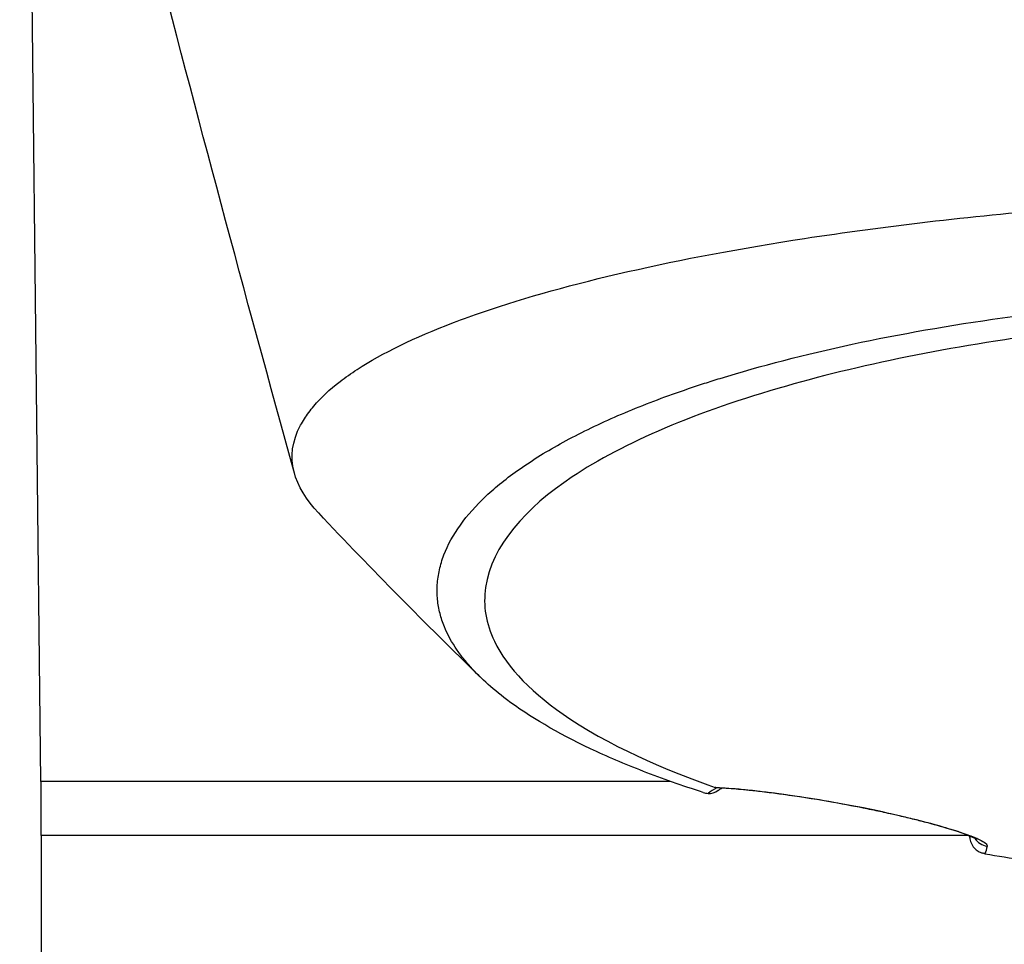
# Model space of a CAD drawing. Header units: millimetres. Extents: x 0 to 4378, y 0 to 2376.
# Tile 136 of 256: x 738 to 765, y 1535 to 1561. Entities that reach past the tile are written whole.
import ezdxf

# ---------------------------------------------------------------- set-up
doc = ezdxf.new("R2010")
doc.units = ezdxf.units.MM
doc.header["$LTSCALE"] = 0.2

# ---------------------------------------------------------------- blocks, each defined once
blk = doc.blocks.new('A$Cd3ae7b64')
for p, q in [((-39.006, 937.7), (-39.423, 975.06)), ((-21.493, 937.7), (-39.006, 937.7)), ((-39, 936.2), (-39, 937.7)), ((-13.217, 936.2), (-39, 936.2)), ((-13.217, 936.2), (-39, 936.2)), ((-39, 936.2), (-39, 931.7))]:
    blk.add_line(p, q)
for centre, major_axis, ratio, start_param, end_param in [((-17.731, 936.85), (3.301, 0.414), 0.418745, 2.365374, 2.483924), ((-16.864, 937.61), (-0.087, -0.492), 0.183942, 6.158155, 6.28084), ((-16.864, 937.61), (-0.087, -0.492), 0.183942, 6.28084, 6.283185), ((-16.89, 1146.026), (-4.641, 215.444), 0.016475, 2.912706, 2.912785), ((-12.615, 936.396), (-0.486, 0.116), 0.997249, 0.822687, 1.654034)]:
    blk.add_ellipse(centre, major_axis=major_axis, ratio=ratio, start_param=start_param, end_param=end_param)
for points in [[(-31.947, 946.268), (-34.732, 956.264), (-37.272, 966.25), (-39.592, 975.751)], [(-26.795, 940.611), (-28.291, 942.074), (-29.805, 943.591), (-31.278, 945.164)], [(-20.449, 937.367), (-20.36, 937.359), (-20.258, 937.394), (-20.168, 937.455)], [(-20.168, 937.52), (-20.181, 937.52), (-20.194, 937.521), (-20.207, 937.523)], [(-20.061, 937.515), (-20.097, 937.492), (-20.131, 937.47), (-20.163, 937.448)], [(-13.174, 936.145), (-13.175, 936.158), (-13.176, 936.171), (-13.178, 936.184)], [(-13.176, 936.18), (-13.175, 936.181), (-13.175, 936.182), (-13.175, 936.183)], [(-12.69, 935.903), (-12.71, 935.815), (-12.73, 935.746), (-12.75, 935.691)]]:
    blk.add_open_spline(points, degree=3)
for points, knots in [([(-31.28, 945.164), (-31.947, 945.876), (-32.269, 946.705), (-31.75, 947.658), (-31.715, 947.716), (-31.638, 947.837), (-31.596, 947.898), (-31.509, 948.016), (-31.463, 948.075), (-31.22, 948.366), (-30.976, 948.594), (-30.536, 948.932), (-30.376, 949.044), (-29.508, 949.606), (-28.615, 950.043), (-27.265, 950.556), (-26.987, 950.656), (-24.346, 951.559), (-21.31, 952.25), (-15.568, 953.131), (-13.191, 953.41), (-9.442, 953.726), (-8.166, 953.812), (-5.586, 953.956), (-4.261, 954.013), (-2.933, 954.047)], [1.08774, 1.08774, 1.08774, 1.08774, 1.428405, 1.428405, 1.450296, 1.450296, 1.471663, 1.471663, 1.492327, 1.492327, 1.574835, 1.574835, 1.616316, 1.616316, 1.784634, 1.784634, 1.826029, 1.826029, 2.164003, 2.164003, 2.373598, 2.373598, 2.479923, 2.479923, 2.586935, 2.586935, 2.586935, 2.586935]), ([(-20.581, 937.393), (-21.167, 937.58), (-21.725, 937.777), (-22.772, 938.183), (-23.264, 938.394), (-24.638, 939.044), (-25.419, 939.503), (-26.472, 940.294), (-26.828, 940.619), (-27.191, 941.037), (-27.262, 941.126), (-27.361, 941.258), (-27.394, 941.303), (-27.576, 941.567), (-27.694, 941.787), (-27.831, 942.123), (-27.872, 942.244), (-27.936, 942.496), (-27.959, 942.626), (-27.985, 942.891), (-27.987, 943.028), (-27.97, 943.305), (-27.95, 943.444), (-27.889, 943.721), (-27.847, 943.859), (-27.58, 944.559), (-27.185, 945.106), (-26.486, 945.761), (-26.342, 945.886), (-25.869, 946.267), (-25.508, 946.519), (-24.707, 947.013), (-24.265, 947.254), (-23.549, 947.603), (-23.304, 947.716), (-22.797, 947.938), (-22.535, 948.047), (-21.999, 948.259), (-21.72, 948.364), (-21.147, 948.569), (-20.844, 948.671), (-20.405, 948.814), (-20.262, 948.859), (-17.851, 949.605), (-15.19, 950.176), (-11.896, 950.639), (-11.527, 950.688), (-10.501, 950.816), (-9.837, 950.889), (-8.16, 951.052), (-7.133, 951.131), (-5.569, 951.224), (-5.045, 951.251), (-3.992, 951.295), (-3.464, 951.313), (-2.933, 951.326)], [0.00002, 0.00002, 0.00002, 0.00002, 0.259158, 0.259158, 0.518708, 0.518708, 1.038075, 1.038075, 1.384705, 1.384705, 1.477831, 1.477831, 1.526561, 1.526561, 1.759973, 1.759973, 1.890971, 1.890971, 2.029156, 2.029156, 2.171186, 2.171186, 2.316283, 2.316283, 2.460898, 2.460898, 3.049329, 3.049329, 3.189055, 3.189055, 3.478614, 3.478614, 3.769885, 3.769885, 3.913253, 3.913253, 4.056001, 4.056001, 4.19686, 4.19686, 4.341119, 4.341119, 4.411312, 4.411312, 5.498875, 5.498875, 5.634552, 5.634552, 5.872375, 5.872375, 6.229939, 6.229939, 6.408513, 6.408513, 6.587137, 6.587137, 6.587137, 6.587137]), ([(0.009, 950.824), (-1.128, 950.824), (-2.276, 950.804), (-4.534, 950.726), (-5.688, 950.665), (-8.127, 950.483), (-9.404, 950.355), (-13.452, 949.839), (-16.034, 949.329), (-20.77, 947.98), (-22.793, 947.122), (-25.516, 945.306), (-26.47, 944.258), (-26.709, 942.587), (-26.63, 942.09), (-26.035, 940.853), (-25.328, 940.129), (-22.925, 938.537), (-21.315, 937.909), (-20.252, 937.534)], [-3.557548, -3.557548, -3.557548, -3.557548, -3.349945, -3.349945, -3.131371, -3.131371, -2.88131, -2.88131, -2.314192, -2.314192, -1.681115, -1.681115, -1.111984, -1.111984, -0.864569, -0.864569, -0.492008, -0.492008, -0.000015, -0.000015, -0.000015, -0.000015]), ([(-20.581, 937.393), (-20.563, 937.387), (-20.542, 937.381), (-20.498, 937.373), (-20.475, 937.37), (-20.449, 937.367)], [-0.0164291, -0.0164291, -0.0164291, -0.0164291, -0.00823051, -0.00823051, -0.00000316, -0.00000316, -0.00000316, -0.00000316]), ([(-20.252, 937.534), (-20.095, 937.527), (-19.924, 937.516), (-19.74, 937.501), (-19.648, 937.494), (-19.554, 937.485), (-19.456, 937.476), (-19.408, 937.471), (-19.358, 937.466), (-19.308, 937.461), (-19.258, 937.455), (-19.233, 937.453), (-19.156, 937.444), (-19.086, 937.436), (-19.015, 937.428), (-18.943, 937.42), (-18.859, 937.41), (-18.773, 937.399), (-18.687, 937.388), (-18.528, 937.368), (-18.407, 937.352), (-18.201, 937.322), (-17.789, 937.264), (-17.373, 937.197), (-16.962, 937.124)], [0, 0, 0, 0, 0.25, 0.25, 0.25, 0.375, 0.375, 0.375, 0.4375, 0.4375, 0.4375, 0.5, 0.5, 0.5, 0.557564, 0.557564, 0.557564, 0.625, 0.625, 0.625, 0.75, 0.75, 0.75, 1, 1, 1, 1]), ([(-20.207, 937.523), (-20.215, 937.525), (-20.223, 937.526), (-20.239, 937.53), (-20.246, 937.532), (-20.252, 937.534)], [0.000074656, 0.000074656, 0.000074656, 0.000074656, 0.002992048, 0.002992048, 0.00598698, 0.00598698, 0.00598698, 0.00598698]), ([(-16.955, 937.119), (-17.307, 937.181), (-17.653, 937.237), (-18.323, 937.337), (-18.65, 937.38), (-19.313, 937.458), (-19.637, 937.488), (-19.999, 937.512), (-20.087, 937.516), (-20.168, 937.52)], [0.0002819, 0.0002819, 0.0002819, 0.0002819, 0.1096859, 0.1096859, 0.2297145, 0.2297145, 0.3813939, 0.3813939, 0.4345664, 0.4345664, 0.4345664, 0.4345664]), ([(-16.962, 937.124), (-16.637, 937.066), (-16.312, 937.003), (-16.031, 936.946), (-15.858, 936.911), (-15.7, 936.877), (-15.571, 936.849), (-15.527, 936.839), (-15.486, 936.83), (-15.449, 936.822), (-15.344, 936.799), (-15.237, 936.774), (-15.133, 936.75), (-14.987, 936.716), (-14.846, 936.683), (-14.722, 936.652), (-14.658, 936.636), (-14.599, 936.621), (-14.545, 936.607), (-14.475, 936.589), (-14.406, 936.572), (-14.341, 936.554), (-14.095, 936.49), (-13.883, 936.429), (-13.702, 936.374), (-13.608, 936.346), (-13.524, 936.319), (-13.449, 936.294), (-13.37, 936.268), (-13.297, 936.243), (-13.23, 936.218), (-13.102, 936.172), (-12.994, 936.128), (-12.912, 936.088), (-12.752, 936.011), (-12.679, 935.949), (-12.69, 935.903)], [0, 0, 0, 0, 0.068487, 0.068487, 0.068487, 0.110613, 0.110613, 0.110613, 0.125, 0.125, 0.125, 0.165111, 0.165111, 0.165111, 0.221432, 0.221432, 0.221432, 0.25, 0.25, 0.25, 0.287562, 0.287562, 0.287562, 0.427692, 0.427692, 0.427692, 0.5, 0.5, 0.5, 0.5757, 0.5757, 0.5757, 0.720411, 0.720411, 0.720411, 1, 1, 1, 1]), ([(-12.977, 936.089), (-12.977, 936.089), (-12.994, 936.1), (-13.073, 936.141), (-13.163, 936.18), (-13.459, 936.291), (-13.708, 936.372), (-14.32, 936.546), (-14.686, 936.641), (-15.413, 936.812), (-15.771, 936.89), (-16.403, 937.017), (-16.682, 937.07), (-16.952, 937.118)], [0.1063305, 0.1063305, 0.1063305, 0.1063305, 0.1609992, 0.1609992, 0.2606806, 0.2606806, 0.4057449, 0.4057449, 0.5415992, 0.5415992, 0.6516633, 0.6516633, 0.7354615, 0.7354615, 0.7354615, 0.7354615]), ([(-13.176, 936.18), (-13.176, 936.179), (-13.176, 936.178), (-13.175, 936.126), (-13.165, 936.075), (-13.131, 935.976), (-13.106, 935.927), (-13.066, 935.873), (-13.057, 935.862), (-13.016, 935.817), (-12.979, 935.787), (-12.901, 935.738), (-12.859, 935.72), (-12.816, 935.707)], [-0.00030662, -0.00030662, -0.00030662, -0.00030662, 0, 0, 0.01532058, 0.01532058, 0.03142731, 0.03142731, 0.03552574, 0.03552574, 0.04971247, 0.04971247, 0.06328028, 0.06328028, 0.06328028, 0.06328028]), ([(-12.75, 935.691), (-12.76, 935.693), (-12.771, 935.695), (-12.793, 935.7), (-12.804, 935.703), (-12.816, 935.707)], [-0.00715982, -0.00715982, -0.00715982, -0.00715982, -0.003611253, -0.003611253, -0.000066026, -0.000066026, -0.000066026, -0.000066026]), ([(-12.75, 935.691), (-12.036, 935.568), (-11.304, 935.456), (-10.302, 935.32), (-10.046, 935.287), (-9.46, 935.214), (-9.12, 935.174), (-8.317, 935.085), (-7.855, 935.038), (-7.126, 934.969), (-6.855, 934.946), (-5.626, 934.843), (-4.656, 934.779), (-3.187, 934.71), (-2.695, 934.691), (-1.957, 934.67), (-1.708, 934.664), (-1.335, 934.657), (-1.211, 934.655), (-0.968, 934.651), (-0.841, 934.65), (-0.476, 934.646), (-0.235, 934.645), (0.004, 934.645)], [0.000005, 0.000005, 0.000005, 0.000005, 0.245288, 0.245288, 0.32758, 0.32758, 0.439471, 0.439471, 0.588452, 0.588452, 0.672216, 0.672216, 0.969709, 0.969709, 1.119078, 1.119078, 1.193047, 1.193047, 1.22978, 1.22978, 1.265, 1.265, 1.331927, 1.331927, 1.331927, 1.331927])]:
    blk.add_open_spline(points, degree=3, knots=knots)

msp = doc.modelspace()

# ---------------------------------------------------------------- block references
msp.add_blockref('A$Cd3ae7b64', (777.219, 602.257))

doc.saveas('drawing.dxf')
